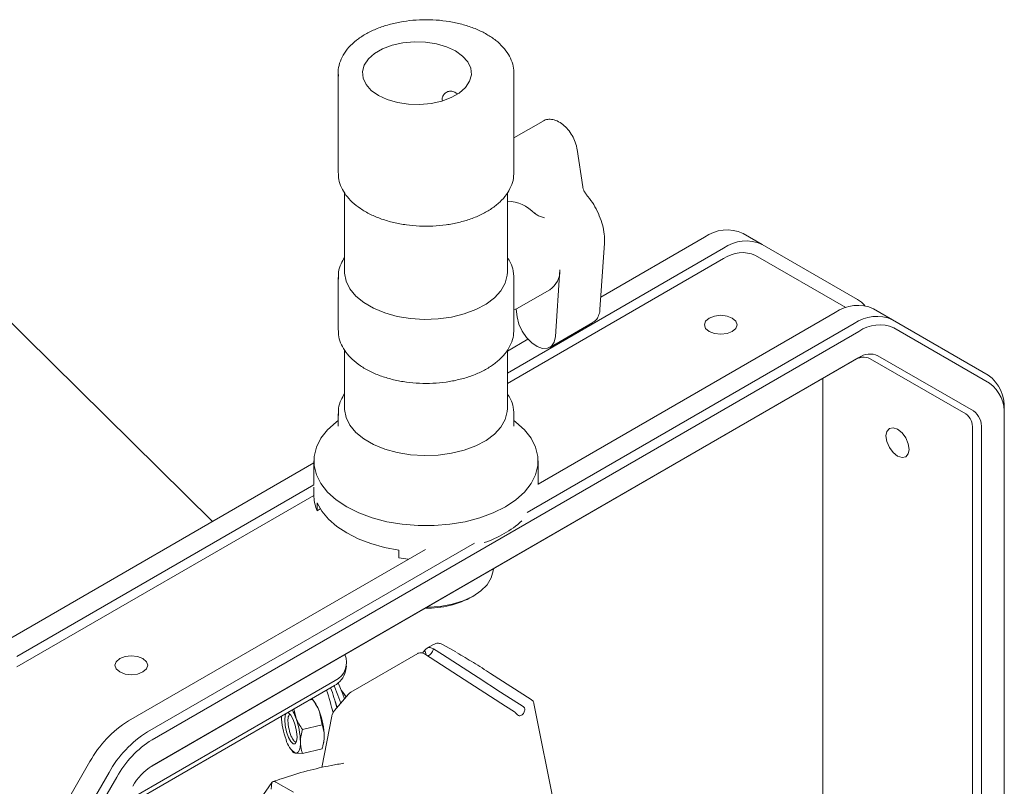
# Model space of a CAD drawing. Header units: millimetres. Extents: x 63 to 559, y 25 to 389.
# Tile 47 of 88: x 101 to 140, y 339 to 369. Entities that reach past the tile are written whole.
import ezdxf

# ---------------------------------------------------------------- set-up
doc = ezdxf.new("R2010")
doc.units = ezdxf.units.MM

msp = doc.modelspace()

# ---------------------------------------------------------------- linework, layer by layer
at = {"color": 7, "linetype": 'Continuous', "lineweight": 15}
for p, q in [((113.734, 366.616), (113.734, 362.738)), ((113.739, 366.519), (113.734, 366.616)), ((120.583, 366.671), (120.584, 366.616)), ((120.584, 362.738), (120.584, 366.616)), ((121.722, 364.753), (120.584, 364.097)), ((123.267, 362.189), (123.05, 363.647)), ((120.581, 362.655), (120.584, 362.738)), ((95.858, 361.947), (108.836, 349.155)), ((113.984, 361.96), (113.984, 358.859)), ((120.334, 358.859), (120.334, 361.959)), ((128.019, 360.228), (123.973, 357.893)), ((129.519, 360.377), (130.261, 359.948)), ((120.334, 354.935), (128.761, 359.8)), ((123.939, 357.406), (124.117, 360)), ((130.261, 359.948), (133.986, 357.797)), ((120.334, 354.527), (128.761, 359.391)), ((130.011, 359.515), (133.53, 357.483)), ((122.379, 358.95), (122.202, 356.356)), ((113.734, 358.655), (113.734, 356.614)), ((113.736, 358.6), (113.734, 358.655)), ((120.58, 358.752), (120.584, 358.655)), ((120.584, 356.614), (120.584, 358.655)), ((120.691, 357.436), (121.982, 358.181)), ((120.584, 357.391), (120.648, 357.425)), ((120.691, 357.436), (120.66, 357.419)), ((120.714, 357.12), (120.669, 357.424)), ((134.61, 357.438), (135.352, 357.009)), ((121.534, 350.607), (133.11, 357.289)), ((121.107, 349.503), (133.852, 356.861)), ((121.984, 355.934), (123.663, 356.904)), ((135.352, 357.009), (139.077, 354.858)), ((139.129, 354.539), (135.404, 356.69)), ((134.029, 356.554), (106.477, 340.649)), ((121.133, 356.253), (120.334, 355.792)), ((120.581, 356.531), (120.584, 356.614)), ((106.477, 339.628), (134.029, 355.534)), ((113.984, 355.836), (113.984, 353.552)), ((120.334, 353.552), (120.334, 355.835)), ((138.202, 353.342), (134.477, 355.493)), ((134.779, 355.608), (138.504, 353.457)), ((133.852, 355.432), (106.469, 339.624)), ((132.627, 354.724), (132.627, 334.88)), ((113.734, 353.347), (113.734, 352.9)), ((113.736, 353.293), (113.734, 353.347)), ((120.58, 353.445), (120.584, 353.347)), ((120.584, 352.9), (120.584, 353.347)), ((139.698, 353.484), (139.698, 353.28)), ((139.698, 328.66), (139.698, 353.28)), ((138.461, 328.001), (138.461, 352.77)), ((138.814, 352.77), (138.814, 328.028)), ((112.784, 351.434), (100.467, 344.323)), ((112.784, 351.51), (112.784, 350.592)), ((121.534, 350.592), (121.534, 351.51)), ((101.209, 343.894), (112.784, 350.577)), ((112.786, 350.414), (112.784, 350.49)), ((101.209, 343.486), (112.786, 350.169)), ((112.786, 350.108), (112.786, 350.414)), ((112.915, 349.57), (112.915, 349.876)), ((113.038, 349.641), (112.915, 349.57)), ((106.3, 340.955), (119.045, 348.313)), ((105.558, 341.384), (117.133, 348.066)), ((116.097, 347.733), (116.097, 348.039)), ((117.448, 344.362), (117.191, 344.213)), ((118.319, 344.068), (117.827, 344.352)), ((116.841, 344.011), (114.233, 342.506)), ((117.102, 344.121), (117.026, 344.021)), ((117.099, 343.996), (117.1, 343.995)), ((117.1, 343.995), (117.105, 343.992)), ((117.102, 344.121), (117.129, 344.158)), ((117.446, 344.195), (117.445, 344.195)), ((117.451, 344.192), (117.446, 344.195)), ((114.018, 343.319), (114.055, 343.518)), ((121.262, 342.214), (119.678, 343.233)), ((113.622, 342.959), (105.35, 338.184)), ((113.585, 342.76), (105.196, 337.918)), ((114.024, 342.365), (113.904, 342.521)), ((112.59, 342.186), (112.735, 342.22)), ((112.795, 342.143), (112.709, 342.254)), ((112.735, 342.22), (112.722, 342.226)), ((114.131, 342.421), (113.585, 341.783)), ((122.442, 336.703), (121.365, 342.067)), ((112.01, 341.851), (112.077, 341.525)), ((113.107, 341.227), (113.003, 341.743)), ((113.585, 341.783), (113.581, 341.779)), ((113.483, 341.567), (113.097, 339.565)), ((112.345, 341.047), (113.107, 341.227)), ((112.09, 340.559), (112.052, 340.564)), ((113.16, 340.504), (113.17, 340.552)), ((111.911, 340.256), (111.997, 340.144)), ((112.345, 340.116), (112.077, 340.128)), ((112.345, 340.116), (113.107, 340.296)), ((100.333, 333.349), (104.058, 339.8)), ((101.075, 332.92), (104.8, 339.372)), ((105.102, 339.197), (101.377, 332.746)), ((111.142, 338.98), (110.711, 338.35)), ((111.128, 338.725), (111.142, 338.98)), ((111.996, 338.604), (111.31, 339.001))]:
    msp.add_line(p, q, dxfattribs=at)
at = {"color": 7, "linetype": 'Continuous', "lineweight": 15, "flags": 128}
for points in [[(118.308, 367.484), (117.963, 367.645), (117.567, 367.762), (117.138, 367.828), (116.695, 367.841), (116.256, 367.801), (115.841, 367.709), (115.468, 367.57), (115.154, 367.388), (114.912, 367.173), (114.753, 366.934), (114.684, 366.68), (114.707, 366.424), (114.822, 366.177), (115.024, 365.948), (115.303, 365.749), (115.648, 365.587), (116.044, 365.471), (116.473, 365.405), (116.917, 365.391), (117.356, 365.431), (117.771, 365.523), (118.143, 365.663), (118.457, 365.844), (118.699, 366.059), (118.858, 366.299), (118.928, 366.552), (118.905, 366.808), (118.79, 367.056), (118.588, 367.284), (118.308, 367.484)], [(113.984, 358.859), (113.985, 358.82), (114.042, 358.511), (114.189, 358.212), (114.421, 357.931), (114.732, 357.678), (115.113, 357.458), (115.552, 357.278), (116.038, 357.144), (116.556, 357.06), (117.092, 357.027), (117.629, 357.046), (118.153, 357.118), (118.649, 357.24), (119.101, 357.409), (119.498, 357.619), (119.827, 357.865), (120.08, 358.14), (120.248, 358.435), (120.328, 358.742), (120.334, 358.859)], [(122.202, 356.356), (122.155, 356.14), (122.05, 355.983), (121.896, 355.898), (121.705, 355.891), (121.494, 355.964), (121.279, 356.11), (121.079, 356.318), (120.909, 356.569), (120.784, 356.844), (120.714, 357.12)], [(129.101, 356.556), (129.239, 356.676), (129.288, 356.817), (129.239, 356.958), (129.101, 357.077), (128.894, 357.157), (128.65, 357.185), (128.406, 357.157), (128.199, 357.077), (128.06, 356.958), (128.012, 356.817), (128.06, 356.676), (128.199, 356.556), (128.406, 356.476), (128.65, 356.448), (128.894, 356.476), (129.101, 356.556)], [(113.984, 353.552), (113.985, 353.513), (114.042, 353.204), (114.189, 352.904), (114.421, 352.624), (114.732, 352.37), (115.113, 352.15), (115.552, 351.971), (116.038, 351.837), (116.556, 351.752), (117.092, 351.719), (117.629, 351.739), (118.153, 351.811), (118.649, 351.933), (119.101, 352.101), (119.498, 352.312), (119.827, 352.558), (120.08, 352.832), (120.248, 353.128), (120.328, 353.435), (120.334, 353.552)], [(114.066, 349.724), (113.657, 349.997), (113.32, 350.3), (113.06, 350.628), (112.884, 350.973), (112.795, 351.33), (112.795, 351.69), (112.884, 352.047), (113.06, 352.393), (113.32, 352.721), (113.657, 353.024), (113.734, 353.082)], [(120.584, 353.082), (120.662, 353.024), (120.999, 352.721), (121.259, 352.393), (121.434, 352.047), (121.523, 351.69), (121.523, 351.33), (121.434, 350.973), (121.259, 350.628), (120.999, 350.3), (120.662, 349.997), (120.253, 349.724), (119.781, 349.488), (119.256, 349.294), (118.688, 349.144), (118.089, 349.042), (117.471, 348.991), (116.847, 348.991), (116.229, 349.042), (115.63, 349.144), (115.063, 349.294), (114.538, 349.488), (114.066, 349.724)], [(135.995, 351.962), (135.961, 351.783), (135.863, 351.67), (135.717, 351.642), (135.544, 351.702), (135.371, 351.841), (135.225, 352.039), (135.127, 352.264), (135.093, 352.484), (135.127, 352.663), (135.225, 352.776), (135.371, 352.804), (135.544, 352.744), (135.717, 352.605), (135.863, 352.407), (135.961, 352.182), (135.995, 351.962)], [(116.097, 348.039), (115.535, 348.144), (115.003, 348.292), (114.51, 348.479), (114.066, 348.704), (113.677, 348.96), (113.352, 349.245), (113.097, 349.552), (112.915, 349.876)], [(117.186, 345.81), (117.235, 345.811), (117.716, 345.845), (118.178, 345.929), (118.605, 346.061), (118.983, 346.236), (119.299, 346.448), (119.542, 346.69), (119.704, 346.953), (119.779, 347.229), (119.784, 347.325)], [(120.606, 341.741), (120.259, 341.964), (118.872, 342.856), (117.105, 343.992)], [(117.451, 344.192), (117.798, 343.968), (119.186, 343.076), (120.069, 342.509), (120.952, 341.941)], [(106.12, 343.29), (106.258, 343.409), (106.307, 343.55), (106.258, 343.691), (106.12, 343.811), (105.913, 343.89), (105.669, 343.918), (105.425, 343.89), (105.218, 343.811), (105.079, 343.691), (105.031, 343.55), (105.079, 343.409), (105.218, 343.29), (105.425, 343.21), (105.669, 343.182), (105.913, 343.21), (106.12, 343.29)], [(113.979, 342.243), (113.912, 342.427), (113.734, 342.861), (113.733, 342.862)], [(113.836, 342.076), (113.727, 342.384), (113.576, 342.755)], [(113.695, 341.912), (113.626, 342.109), (113.619, 342.126)], [(114.024, 342.365), (114.043, 342.339), (114.051, 342.328)], [(111.703, 341.674), (111.67, 341.599), (111.652, 341.428), (111.67, 341.205), (111.722, 340.964), (111.799, 340.743), (111.89, 340.575), (111.981, 340.485), (112.059, 340.487), (112.11, 340.581), (112.129, 340.753), (112.129, 340.753)], [(112.129, 340.753), (112.11, 340.976), (112.059, 341.216), (111.981, 341.437), (111.89, 341.606), (111.799, 341.696), (111.759, 341.706)], [(112.263, 340.562), (112.26, 340.462), (112.25, 340.372), (112.235, 340.294), (112.213, 340.23), (112.186, 340.181), (112.154, 340.147), (112.117, 340.129), (112.077, 340.128)]]:
    msp.add_lwpolyline(points, dxfattribs=at)
at = {"color": 7, "linetype": 'Continuous', "lineweight": 15}
for centre, radius, start, end in [((120.301, 360.111), 1.514, 43.6748, 88.7352), ((128.897, 359.002), 1.509, 65.6861, 125.6181), ((129.64, 358.573), 1.509, 65.6861, 125.6181), ((129.493, 358.369), 1.257, 65.6862, 125.6181), ((121.491, 358.922), 0.889, 303.5201, 1.8464), ((133.457, 356.891), 1.049, 39.6944, 59.7245), ((133.988, 356.063), 1.509, 65.6861, 125.6181), ((134.731, 355.634), 1.509, 65.6861, 125.6181), ((134.834, 355.43), 1.383, 65.686, 125.6182), ((134.218, 354.921), 0.629, 65.6856, 125.6184), ((134.468, 354.92), 0.754, 65.6858, 125.6181), ((138.196, 353.632), 1.509, 354.3796, 54.3019), ((138.322, 353.416), 1.383, 354.3795, 54.302), ((137.835, 352.832), 0.629, 354.3798, 54.3016), ((138.063, 352.844), 0.755, 354.3798, 54.3018), ((114.334, 350.195), 1.55, 183.2035, 203.7584), ((118.136, 352.269), 4.145, 288.1969, 311.7977), ((117.137, 354.939), 7.28, 261.7898, 264.6674), ((117.23, 349.374), 3.595, 268.4729, 298.9613), ((113.285, 343.657), 0.775, 295.7309, 23.6742), ((113.204, 343.502), 0.834, 297.1294, 347.328), ((106.002, 339.986), 7.723, 12.7294, 19.6416), ((106.411, 340.098), 7.488, 13.8883, 20.149), ((113.047, 341.846), 1.09, 25.0646, 42.2584), ((111.52, 341.229), 1.569, 19.1127, 35.6356), ((121.336, 342.062), 0.0295, 322.4614, 9.209), ((110.25, 340.856), 1.945, 20.1003, 29.4571), ((110.28, 340.716), 2.91, 1.2642, 20.6555), ((107.848, 337.712), 4.328, 121.9547, 151.1444), ((114.467, 341.693), 2.951, 182.4483, 200.5791), ((109.354, 340.498), 2.91, 1.2642, 20.6553), ((108.591, 337.283), 4.328, 121.9547, 151.1444), ((108.577, 337.283), 3.967, 121.9547, 151.1444), ((112.503, 340.824), 0.817, 191.9101, 238.5318), ((112.028, 340.763), 1.162, 349.5117, 0.8501), ((107.622, 337.792), 2.164, 121.9547, 151.1445)]:
    msp.add_arc(centre, radius, start, end, dxfattribs=at)
for points, knots in [([(120.578, 366.678), (120.578, 366.695), (120.585, 366.819), (120.521, 367.048), (120.384, 367.353), (120.168, 367.639), (119.885, 367.902), (119.536, 368.136), (119.131, 368.336), (118.68, 368.496), (118.195, 368.612), (117.686, 368.683), (117.166, 368.707), (116.646, 368.684), (116.137, 368.614), (115.651, 368.499), (115.198, 368.34), (114.789, 368.14), (114.433, 367.902), (114.141, 367.629), (113.919, 367.328), (113.782, 367.008), (113.723, 366.728), (113.742, 366.562), (113.749, 366.505)], [0, 0, 0, 0, 0.007124, 0.052992, 0.098929, 0.1457, 0.193561, 0.242229, 0.29126, 0.340315, 0.389284, 0.438166, 0.486995, 0.535819, 0.584679, 0.633619, 0.682694, 0.731947, 0.781391, 0.830926, 0.880172, 0.928563, 0.975684, 1, 1, 1, 1]), ([(117.797, 365.533), (117.793, 365.559), (117.783, 365.643), (117.832, 365.763), (117.933, 365.874), (118.078, 365.925), (118.239, 365.909), (118.336, 365.84), (118.384, 365.807)], [0, 0, 0, 0, 0.080684, 0.259914, 0.441669, 0.631013, 0.821548, 1, 1, 1, 1]), ([(123.05, 363.647), (123.042, 363.694), (123.017, 363.83), (122.931, 364.058), (122.785, 364.312), (122.599, 364.533), (122.386, 364.704), (122.165, 364.806), (121.955, 364.829), (121.8, 364.805), (121.735, 364.754), (121.72, 364.742)], [0, 0, 0, 0, 0.070743, 0.202465, 0.333912, 0.466006, 0.599732, 0.736499, 0.854183, 0.965522, 1, 1, 1, 1]), ([(113.739, 362.759), (113.741, 362.664), (113.747, 362.461), (113.853, 362.16), (114.028, 361.864), (114.276, 361.588), (114.539, 361.377), (114.725, 361.264), (114.789, 361.225)], [0, 0, 0, 0, 0.160329, 0.340679, 0.522817, 0.709036, 0.899203, 1, 1, 1, 1]), ([(114.789, 361.225), (114.858, 361.188), (115.055, 361.079), (115.421, 360.929), (115.891, 360.791), (116.39, 360.699), (116.906, 360.652), (117.428, 360.653), (117.944, 360.701), (118.442, 360.795), (118.911, 360.933), (119.342, 361.114), (119.724, 361.335), (120.048, 361.592), (120.305, 361.88), (120.48, 362.193), (120.57, 362.453), (120.571, 362.604), (120.572, 362.644)], [0, 0, 0, 0, 0.0357326, 0.1030974, 0.1703663, 0.2375077, 0.3045516, 0.3715558, 0.4385874, 0.5056954, 0.5729531, 0.6404296, 0.7081697, 0.7761402, 0.8439985, 0.9110702, 0.9765911, 1, 1, 1, 1]), ([(123.407, 361.895), (123.392, 361.915), (123.352, 361.964), (123.302, 362.059), (123.276, 362.14), (123.269, 362.18), (123.267, 362.189)], [0, 0, 0, 0, 0.226063, 0.56399, 0.90607, 1, 1, 1, 1]), ([(124.117, 360), (124.119, 360.058), (124.125, 360.226), (124.089, 360.522), (123.993, 360.883), (123.844, 361.241), (123.65, 361.588), (123.489, 361.792), (123.407, 361.895)], [0, 0, 0, 0, 0.096439, 0.276916, 0.457157, 0.636916, 0.816413, 1, 1, 1, 1]), ([(121.782, 360.985), (121.781, 360.985), (121.727, 361.002), (121.623, 361.032), (121.486, 361.087), (121.422, 361.137), (121.396, 361.157)], [0, 0, 0, 0, 0.003736, 0.404129, 0.764849, 1, 1, 1, 1]), ([(113.984, 359.433), (113.935, 359.355), (113.823, 359.175), (113.739, 358.888), (113.741, 358.685), (113.741, 358.593)], [0, 0, 0, 0, 0.300645, 0.683903, 1, 1, 1, 1]), ([(120.57, 358.766), (120.567, 358.817), (120.56, 358.974), (120.481, 359.202), (120.377, 359.365), (120.334, 359.433)], [0, 0, 0, 0, 0.21841, 0.677871, 1, 1, 1, 1]), ([(123.665, 356.915), (123.706, 356.94), (123.802, 356.999), (123.895, 357.164), (123.932, 357.311), (123.939, 357.396), (123.939, 357.406)], [0, 0, 0, 0, 0.250178, 0.588771, 0.956278, 1, 1, 1, 1]), ([(113.739, 356.635), (113.741, 356.54), (113.747, 356.337), (113.853, 356.036), (114.028, 355.739), (114.276, 355.464), (114.539, 355.253), (114.725, 355.14), (114.789, 355.101)], [0, 0, 0, 0, 0.160329, 0.340679, 0.522817, 0.709036, 0.899203, 1, 1, 1, 1]), ([(114.789, 355.101), (114.858, 355.063), (115.055, 354.955), (115.421, 354.805), (115.891, 354.667), (116.39, 354.575), (116.906, 354.528), (117.428, 354.529), (117.944, 354.577), (118.442, 354.671), (118.911, 354.809), (119.342, 354.99), (119.724, 355.211), (120.048, 355.468), (120.305, 355.756), (120.48, 356.069), (120.57, 356.328), (120.571, 356.48), (120.572, 356.52)], [0, 0, 0, 0, 0.0357326, 0.1030974, 0.1703663, 0.2375077, 0.3045516, 0.3715558, 0.4385874, 0.5056954, 0.5729531, 0.6404296, 0.7081697, 0.7761402, 0.8439985, 0.9110702, 0.9765911, 1, 1, 1, 1]), ([(113.984, 354.126), (113.935, 354.047), (113.823, 353.868), (113.739, 353.581), (113.741, 353.377), (113.741, 353.285)], [0, 0, 0, 0, 0.300645, 0.683902, 1, 1, 1, 1]), ([(120.57, 353.458), (120.567, 353.509), (120.56, 353.667), (120.481, 353.895), (120.377, 354.058), (120.334, 354.125)], [0, 0, 0, 0, 0.21841, 0.677871, 1, 1, 1, 1]), ([(113.734, 352.899), (113.734, 352.896), (113.736, 352.88), (113.725, 352.851), (113.73, 352.861), (113.73, 352.861)], [0, 0, 0, 0, 0.156779, 0.945879, 1, 1, 1, 1]), ([(120.588, 352.863), (120.588, 352.862), (120.593, 352.852), (120.583, 352.881), (120.585, 352.896), (120.585, 352.899)], [0, 0, 0, 0, 0.087639, 0.817811, 1, 1, 1, 1]), ([(117.827, 344.352), (117.791, 344.369), (117.713, 344.406), (117.579, 344.417), (117.496, 344.382), (117.456, 344.365)], [0, 0, 0, 0, 0.308438, 0.669661, 1, 1, 1, 1]), ([(117.099, 343.996), (117.06, 344.012), (116.98, 344.046), (116.89, 344.043), (116.853, 344.013), (116.844, 344.005)], [0, 0, 0, 0, 0.431332, 0.863948, 1, 1, 1, 1]), ([(117.102, 344.121), (117.119, 344.097), (117.153, 344.048), (117.156, 343.998), (117.157, 343.973)], [0, 0, 0, 0, 0.500301, 1, 1, 1, 1]), ([(117.129, 344.158), (117.155, 344.183), (117.206, 344.234), (117.319, 344.25), (117.402, 344.214), (117.445, 344.195)], [0, 0, 0, 0, 0.325084, 0.650637, 1, 1, 1, 1]), ([(117.222, 343.917), (117.233, 343.919), (117.265, 343.925), (117.325, 343.971), (117.384, 344.041), (117.427, 344.12), (117.439, 344.17), (117.445, 344.195)], [0, 0, 0, 0, 0.118348, 0.356017, 0.593742, 0.79686, 1, 1, 1, 1]), ([(119.678, 343.233), (119.455, 343.375), (119.022, 343.651), (118.571, 343.918), (118.351, 344.048)], [0, 0, 0, 0, 0.512372, 1, 1, 1, 1]), ([(114.239, 342.504), (114.231, 342.502), (114.188, 342.486), (114.157, 342.45), (114.131, 342.421)], [0, 0, 0, 0, 0.176743, 1, 1, 1, 1]), ([(113.003, 341.743), (112.998, 341.754), (112.934, 341.922), (112.831, 342.076), (112.735, 342.22)], [0, 0, 0, 0, 0.070181, 1, 1, 1, 1]), ([(121.36, 342.081), (121.36, 342.084), (121.359, 342.108), (121.333, 342.149), (121.299, 342.19), (121.27, 342.207), (121.261, 342.213)], [0, 0, 0, 0, 0.048744, 0.415381, 0.807966, 1, 1, 1, 1]), ([(121.358, 342.081), (121.36, 342.077), (121.366, 342.065), (121.362, 342.052), (121.359, 342.044)], [0, 0, 0, 0, 0.351415, 1, 1, 1, 1]), ([(113.581, 341.779), (113.559, 341.748), (113.514, 341.687), (113.493, 341.607), (113.483, 341.567)], [0, 0, 0, 0, 0.499333, 1, 1, 1, 1]), ([(120.606, 341.741), (120.616, 341.734), (120.635, 341.72), (120.663, 341.689), (120.686, 341.661), (120.699, 341.646), (120.704, 341.64)], [0, 0, 0, 0, 0.272885, 0.545929, 0.814716, 1, 1, 1, 1]), ([(120.704, 341.64), (120.722, 341.624), (120.756, 341.592), (120.821, 341.579), (120.884, 341.596), (120.938, 341.639), (120.979, 341.701), (121.002, 341.763), (121.008, 341.803), (121.01, 341.817)], [0, 0, 0, 0, 0.164389, 0.329205, 0.483561, 0.628877, 0.773262, 0.92421, 1, 1, 1, 1]), ([(121.01, 341.817), (121.01, 341.83), (121.011, 341.857), (120.996, 341.895), (120.975, 341.924), (120.959, 341.936), (120.952, 341.941)], [0, 0, 0, 0, 0.269482, 0.539271, 0.804107, 1, 1, 1, 1]), ([(111.778, 341.365), (111.777, 341.41), (111.777, 341.502), (111.803, 341.592), (111.836, 341.636), (111.863, 341.629), (111.872, 341.626)], [0, 0, 0, 0, 0.28137, 0.574337, 0.867188, 1, 1, 1, 1]), ([(111.831, 341.011), (111.826, 341.027), (111.808, 341.095), (111.784, 341.222), (111.78, 341.317), (111.778, 341.365)], [0, 0, 0, 0, 0.132685, 0.562026, 1, 1, 1, 1]), ([(112.077, 341.525), (112.081, 341.513), (112.145, 341.345), (112.249, 341.191), (112.345, 341.047)], [0, 0, 0, 0, 0.070181, 1, 1, 1, 1]), ([(112.09, 340.559), (112.085, 340.56), (112.06, 340.563), (112.009, 340.601), (111.939, 340.705), (111.875, 340.849), (111.845, 340.959), (111.831, 341.011)], [0, 0, 0, 0, 0.0561332, 0.3064842, 0.548283, 0.7846327, 1, 1, 1, 1]), ([(112.345, 341.047), (112.313, 340.927), (112.269, 340.764), (112.264, 340.605), (112.263, 340.562)], [0, 0, 0, 0, 0.731366, 1, 1, 1, 1]), ([(113.189, 340.78), (113.188, 340.822), (113.183, 340.979), (113.139, 341.122), (113.107, 341.227)], [0, 0, 0, 0, 0.268634, 1, 1, 1, 1]), ([(111.983, 340.641), (111.987, 340.637), (111.991, 340.632), (111.995, 340.627), (111.995, 340.627)], [0, 0, 0, 0, 0.989914, 1, 1, 1, 1]), ([(112.263, 340.562), (112.272, 340.448), (112.284, 340.293), (112.332, 340.152), (112.345, 340.116)], [0, 0, 0, 0, 0.742448, 1, 1, 1, 1]), ([(113.107, 340.296), (113.12, 340.338), (113.168, 340.501), (113.18, 340.661), (113.189, 340.78)], [0, 0, 0, 0, 0.257552, 1, 1, 1, 1]), ([(112.077, 340.128), (112.072, 340.129), (112.018, 340.138), (112.001, 340.156), (111.984, 340.172)], [0, 0, 0, 0, 0.080225, 1, 1, 1, 1]), ([(113.957, 339.735), (113.793, 339.708), (113.319, 339.629), (112.522, 339.444), (111.755, 339.216), (111.304, 339.056), (111.176, 339.01)], [0, 0, 0, 0, 0.180462, 0.521922, 0.863588, 1, 1, 1, 1]), ([(111.31, 339.001), (111.294, 339.008), (111.263, 339.023), (111.218, 339.025), (111.175, 339.012), (111.154, 338.991), (111.142, 338.98)], [0, 0, 0, 0, 0.247784, 0.501414, 0.739931, 1, 1, 1, 1])]:
    msp.add_open_spline(points, degree=3, knots=knots, dxfattribs=at)

doc.saveas('drawing.dxf')
